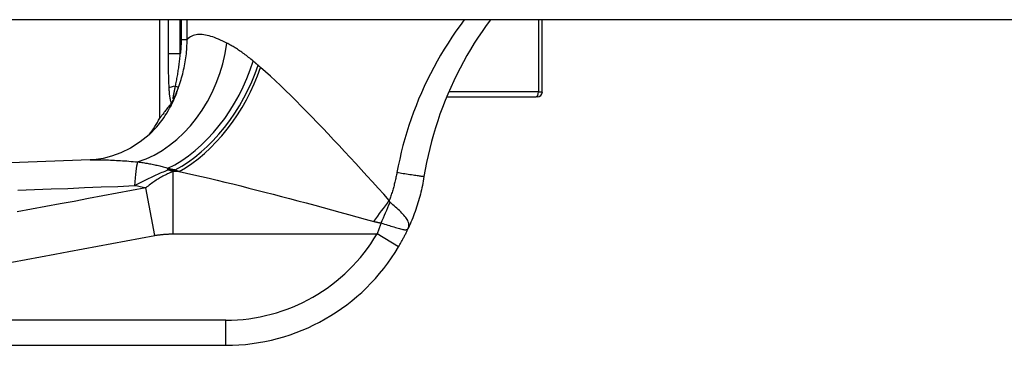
# Model space of a CAD drawing. Header units: inches. Extents: x 12 to 399, y 35 to 190.
# Tile 188 of 256: x 54.955 to 56.5, y 186.534 to 187.045. Entities that reach past the tile are written whole.
import ezdxf

# ---------------------------------------------------------------- set-up
doc = ezdxf.new("R2010")
doc.units = ezdxf.units.IN
doc.header["$MEASUREMENT"] = 0
doc.layers.add('Visible Edges(ANSI)', color=7, linetype='Continuous', lineweight=25)
doc.layers.add('Visible Tangent Edges(ANSI)', color=7, linetype='Continuous', lineweight=25)

msp = doc.modelspace()

# ---------------------------------------------------------------- linework, layer by layer
at = {"layer": 'Visible Edges(ANSI)'}
for p, q in [((95.8623, 187.0447), (54.2573, 187.0447)), ((55.1752, 186.8904), (55.1752, 187.0447)), ((55.7751, 186.9314), (55.7751, 187.0447)), ((55.625, 186.9236), (55.7653, 186.9236)), ((55.7673, 186.9236), (55.7653, 186.9236)), ((55.1931, 186.9139), (55.1926, 186.9131)), ((54.6296, 186.5338), (55.2786, 186.5338))]:
    msp.add_line(p, q, dxfattribs=at)
at = {"layer": 'Visible Edges(ANSI)', "flags": 128}
for points in [[(55.6937, 187.0447), (55.6871, 187.0356), (55.6807, 187.0264), (55.6744, 187.0171), (55.6684, 187.0077), (55.6625, 186.9981), (55.6568, 186.9884), (55.6513, 186.9786), (55.646, 186.9687), (55.641, 186.9587), (55.6361, 186.9486), (55.6314, 186.9384), (55.6269, 186.9281), (55.6226, 186.9177), (55.6185, 186.9071), (55.6146, 186.8965), (55.611, 186.8859), (55.6075, 186.8751), (55.6043, 186.8643), (55.6013, 186.8534), (55.5985, 186.8425), (55.5959, 186.8315), (55.5936, 186.8205), (55.5914, 186.8095), (55.5895, 186.7985)], [(55.1977, 186.9219), (55.1975, 186.9215), (55.1973, 186.9211), (55.1971, 186.9207), (55.1969, 186.9203), (55.1967, 186.92), (55.1965, 186.9196), (55.1963, 186.9192), (55.1961, 186.9188), (55.1959, 186.9185), (55.1957, 186.9181), (55.1955, 186.9177), (55.1953, 186.9174), (55.1951, 186.917), (55.1949, 186.9167), (55.1947, 186.9163), (55.1945, 186.916), (55.1943, 186.9157), (55.1941, 186.9154), (55.1939, 186.9151), (55.1938, 186.9148), (55.1936, 186.9146), (55.1934, 186.9143), (55.1933, 186.9141), (55.1931, 186.9139)], [(55.1926, 186.9131), (55.1912, 186.9113), (55.1899, 186.9096), (55.1887, 186.9079), (55.1875, 186.9063), (55.1863, 186.9048), (55.1852, 186.9033), (55.1841, 186.902), (55.1831, 186.9007), (55.1822, 186.8994), (55.1813, 186.8983), (55.1805, 186.8972), (55.1797, 186.8962), (55.179, 186.8953), (55.1783, 186.8945), (55.1777, 186.8937), (55.1772, 186.893), (55.1767, 186.8924), (55.1763, 186.8919), (55.176, 186.8915), (55.1757, 186.8911), (55.1755, 186.8908), (55.1753, 186.8906), (55.1752, 186.8905), (55.1752, 186.8904)], [(55.1703, 186.8765), (55.1584, 186.8642), (55.1445, 186.8529), (55.1294, 186.8432), (55.1141, 186.8357), (55.0995, 186.8304), (55.0864, 186.8271), (55.0752, 186.8253), (55.0661, 186.8246)], [(55.0661, 186.8246), (54.7879, 186.8145), (54.5099, 186.8058)], [(55.5895, 186.7985), (55.589, 186.795), (55.5883, 186.7915), (55.5877, 186.788), (55.587, 186.7845), (55.5862, 186.7811), (55.5854, 186.7776), (55.5846, 186.7742), (55.5838, 186.7707), (55.5829, 186.7673), (55.5819, 186.7639), (55.5809, 186.7605), (55.5799, 186.7571), (55.5789, 186.7537), (55.5778, 186.7503), (55.5767, 186.7469), (55.5755, 186.7436), (55.5743, 186.7403), (55.5731, 186.7369), (55.5718, 186.7336), (55.5705, 186.7303), (55.5691, 186.7271), (55.5677, 186.7238), (55.5663, 186.7206), (55.5648, 186.7173)], [(55.5498, 186.6885), (55.5505, 186.6897), (55.5512, 186.6909), (55.5518, 186.6921), (55.5525, 186.6933), (55.5532, 186.6945), (55.5539, 186.6957), (55.5545, 186.6969), (55.5552, 186.6981), (55.5558, 186.6993), (55.5565, 186.7005), (55.5571, 186.7017), (55.5578, 186.7029), (55.5584, 186.7041), (55.559, 186.7053), (55.5596, 186.7065), (55.5602, 186.7077), (55.5608, 186.7089), (55.5614, 186.7101), (55.562, 186.7113), (55.5626, 186.7125), (55.5632, 186.7137), (55.5637, 186.7149), (55.5643, 186.7161), (55.5648, 186.7173)]]:
    msp.add_lwpolyline(points, dxfattribs=at)
at = {"layer": 'Visible Edges(ANSI)'}
for centre, radius, start, end in [((55.7673, 186.9314), 0.00787, 270, 0), ((55.0016, 186.9833), 0.1969, 322.7495, 331.8538), ((55.2786, 186.8488), 0.315, 270, 329.4195)]:
    msp.add_arc(centre, radius, start, end, dxfattribs=at)
at = {"layer": 'Visible Tangent Edges(ANSI)'}
for p, q in [((55.1883, 187.0447), (55.1883, 186.9913)), ((55.2073, 186.9913), (55.2073, 187.0447)), ((55.2087, 187.0447), (55.2087, 187.0137)), ((55.218, 187.0137), (55.218, 187.0447)), ((55.7691, 187.0447), (55.7691, 186.9314)), ((55.2087, 187.0137), (55.218, 187.0137)), ((55.2073, 186.9913), (55.1883, 186.9913)), ((55.1997, 186.9404), (55.2045, 186.9386)), ((55.7691, 186.9314), (55.6283, 186.9314)), ((55.7691, 186.9314), (55.7751, 186.9314)), ((55.188, 186.8091), (55.188, 186.8115)), ((55.188, 186.8091), (55.1995, 186.8091)), ((55.2053, 186.8065), (55.1962, 186.8065)), ((55.1962, 186.7086), (55.1962, 186.8065)), ((55.1672, 186.7061), (55.1532, 186.7807)), ((55.1962, 186.7086), (55.5159, 186.7086)), ((55.5498, 186.6885), (55.5159, 186.7086)), ((55.2786, 186.5732), (54.6296, 186.5732)), ((55.2786, 186.5338), (55.2786, 186.5732))]:
    msp.add_line(p, q, dxfattribs=at)
at = {"layer": 'Visible Tangent Edges(ANSI)', "flags": 128}
for points in [[(55.6527, 187.0447), (55.6461, 187.0357), (55.6396, 187.0266), (55.6334, 187.0173), (55.6273, 187.008), (55.6214, 186.9986), (55.6156, 186.989), (55.6101, 186.9794), (55.6048, 186.9697), (55.5997, 186.9598), (55.5947, 186.95), (55.59, 186.94), (55.5854, 186.9299), (55.5811, 186.9198), (55.577, 186.9096), (55.573, 186.8994), (55.5693, 186.8891), (55.5658, 186.8787), (55.5625, 186.8683), (55.5594, 186.8578), (55.5565, 186.8473), (55.5538, 186.8367), (55.5514, 186.8261), (55.5491, 186.8154), (55.5471, 186.8048)], [(55.2045, 186.9386), (55.2056, 186.9416), (55.2066, 186.9446), (55.2076, 186.9476), (55.2085, 186.9507), (55.2094, 186.9537), (55.2103, 186.9568), (55.2111, 186.9599), (55.2119, 186.963), (55.2126, 186.9661), (55.2133, 186.9692), (55.214, 186.9723), (55.2146, 186.9755), (55.2151, 186.9786), (55.2156, 186.9818), (55.2161, 186.985), (55.2165, 186.9881), (55.2169, 186.9913), (55.2172, 186.9945), (55.2174, 186.9977), (55.2176, 187.0009), (55.2178, 187.0041), (55.2179, 187.0073), (55.218, 187.0105), (55.218, 187.0137)], [(55.2087, 187.0137), (55.2087, 187.0128), (55.2087, 187.0119), (55.2086, 187.0109), (55.2086, 187.01), (55.2086, 187.0091), (55.2086, 187.0081), (55.2085, 187.0072), (55.2085, 187.0062), (55.2085, 187.0053), (55.2084, 187.0044), (55.2084, 187.0034), (55.2083, 187.0025), (55.2083, 187.0016), (55.2082, 187.0006), (55.2081, 186.9997), (55.2081, 186.9988), (55.208, 186.9978), (55.2079, 186.9969), (55.2078, 186.996), (55.2077, 186.995), (55.2076, 186.9941), (55.2075, 186.9932), (55.2074, 186.9922), (55.2073, 186.9913)], [(55.2804, 187.0079), (55.2771, 187.0096), (55.2738, 187.0112), (55.2706, 187.0127), (55.2674, 187.0141), (55.2643, 187.0153), (55.2612, 187.0165), (55.2583, 187.0176), (55.2553, 187.0185), (55.2525, 187.0193), (55.2497, 187.02), (55.2469, 187.0206), (55.2443, 187.021), (55.2417, 187.0212), (55.2392, 187.0214), (55.2367, 187.0214), (55.2343, 187.0212), (55.232, 187.0208), (55.2298, 187.0204), (55.2276, 187.0197), (55.2255, 187.0189), (55.2235, 187.0178), (55.2216, 187.0167), (55.2198, 187.0153), (55.218, 187.0137)], [(55.3217, 186.9797), (55.3199, 186.9812), (55.3181, 186.9827), (55.3163, 186.9842), (55.3145, 186.9856), (55.3127, 186.987), (55.3109, 186.9884), (55.3092, 186.9897), (55.3074, 186.991), (55.3056, 186.9923), (55.3039, 186.9935), (55.3022, 186.9948), (55.3004, 186.9959), (55.2987, 186.9971), (55.297, 186.9982), (55.2953, 186.9993), (55.2936, 187.0004), (55.2919, 187.0014), (55.2902, 187.0025), (55.2885, 187.0034), (55.2869, 187.0044), (55.2852, 187.0053), (55.2836, 187.0062), (55.282, 187.0071), (55.2804, 187.0079)], [(55.1883, 186.9913), (55.1883, 186.989), (55.1883, 186.9868), (55.1883, 186.9845), (55.1883, 186.9823), (55.1883, 186.98), (55.1883, 186.9777), (55.1884, 186.9755), (55.1884, 186.9732), (55.1884, 186.971), (55.1884, 186.9687), (55.1884, 186.9664), (55.1884, 186.9642), (55.1885, 186.9619), (55.1885, 186.9597), (55.1886, 186.9574), (55.1886, 186.9551), (55.1887, 186.9529), (55.1887, 186.9506), (55.1888, 186.9484), (55.1889, 186.9461), (55.189, 186.9439), (55.1891, 186.9417), (55.1892, 186.9395), (55.1893, 186.9372)], [(55.1997, 186.9404), (55.2001, 186.9423), (55.2005, 186.9443), (55.2009, 186.9463), (55.2013, 186.9483), (55.2017, 186.9503), (55.202, 186.9524), (55.2024, 186.9545), (55.2028, 186.9565), (55.2032, 186.9586), (55.2035, 186.9607), (55.2039, 186.9629), (55.2042, 186.965), (55.2045, 186.9671), (55.2049, 186.9693), (55.2052, 186.9714), (55.2055, 186.9736), (55.2057, 186.9758), (55.206, 186.978), (55.2063, 186.9802), (55.2065, 186.9824), (55.2067, 186.9846), (55.207, 186.9868), (55.2072, 186.9891), (55.2073, 186.9913)], [(55.3292, 186.9732), (55.3289, 186.9735), (55.3286, 186.9737), (55.3283, 186.974), (55.328, 186.9743), (55.3277, 186.9746), (55.3273, 186.9748), (55.327, 186.9751), (55.3267, 186.9754), (55.3264, 186.9757), (55.3261, 186.9759), (55.3258, 186.9762), (55.3255, 186.9765), (55.3251, 186.9768), (55.3248, 186.977), (55.3245, 186.9773), (55.3242, 186.9776), (55.3239, 186.9778), (55.3236, 186.9781), (55.3233, 186.9784), (55.3229, 186.9787), (55.3226, 186.9789), (55.3223, 186.9792), (55.322, 186.9795), (55.3217, 186.9797)], [(55.3331, 186.9698), (55.333, 186.9699), (55.3328, 186.9701), (55.3326, 186.9702), (55.3325, 186.9704), (55.3323, 186.9705), (55.3321, 186.9706), (55.332, 186.9708), (55.3318, 186.9709), (55.3317, 186.9711), (55.3315, 186.9712), (55.3313, 186.9713), (55.3312, 186.9715), (55.331, 186.9716), (55.3309, 186.9718), (55.3307, 186.9719), (55.3305, 186.9721), (55.3304, 186.9722), (55.3302, 186.9723), (55.3301, 186.9725), (55.3299, 186.9726), (55.3297, 186.9728), (55.3296, 186.9729), (55.3294, 186.973), (55.3292, 186.9732)], [(55.5351, 186.7611), (55.5263, 186.7709), (55.5175, 186.7806), (55.5087, 186.7902), (55.5, 186.7999), (55.4912, 186.8095), (55.4825, 186.819), (55.4737, 186.8285), (55.465, 186.8379), (55.4564, 186.8472), (55.4478, 186.8564), (55.4392, 186.8655), (55.4307, 186.8745), (55.4222, 186.8833), (55.4138, 186.8921), (55.4054, 186.9007), (55.3971, 186.9091), (55.3888, 186.9174), (55.3806, 186.9255), (55.3725, 186.9334), (55.3644, 186.9412), (55.3565, 186.9487), (55.3486, 186.956), (55.3408, 186.963), (55.3331, 186.9698)], [(55.1893, 186.9372), (55.1894, 186.9361), (55.1894, 186.935), (55.1895, 186.9339), (55.1896, 186.9328), (55.1897, 186.9317), (55.1898, 186.9306), (55.1899, 186.9295), (55.19, 186.9285), (55.1901, 186.9274), (55.1902, 186.9263), (55.1904, 186.9253), (55.1905, 186.9242), (55.1907, 186.9232), (55.1908, 186.9222), (55.191, 186.9212), (55.1912, 186.9203), (55.1913, 186.9193), (55.1915, 186.9184), (55.1918, 186.9175), (55.192, 186.9167), (55.1923, 186.9159), (55.1925, 186.9152), (55.1928, 186.9145), (55.1931, 186.9139)], [(55.1977, 186.9219), (55.1973, 186.9212), (55.197, 186.9208), (55.1967, 186.9205), (55.1965, 186.9203), (55.1963, 186.9204), (55.1962, 186.9207), (55.1962, 186.9211), (55.1962, 186.9217), (55.1962, 186.9224), (55.1963, 186.9233), (55.1965, 186.9242), (55.1966, 186.9252), (55.1968, 186.9263), (55.197, 186.9274), (55.1973, 186.9286), (55.1975, 186.9298), (55.1978, 186.931), (55.198, 186.9323), (55.1983, 186.9336), (55.1986, 186.9349), (55.1988, 186.9363), (55.1991, 186.9376), (55.1994, 186.939), (55.1997, 186.9404)], [(55.1977, 186.9219), (55.198, 186.9225), (55.1983, 186.9232), (55.1986, 186.9239), (55.1989, 186.9246), (55.1992, 186.9253), (55.1995, 186.926), (55.1998, 186.9267), (55.2001, 186.9274), (55.2004, 186.9281), (55.2007, 186.9288), (55.201, 186.9295), (55.2013, 186.9302), (55.2016, 186.9309), (55.2019, 186.9316), (55.2021, 186.9323), (55.2024, 186.933), (55.2027, 186.9337), (55.203, 186.9344), (55.2032, 186.9351), (55.2035, 186.9358), (55.2038, 186.9365), (55.204, 186.9372), (55.2043, 186.9379), (55.2045, 186.9386)], [(55.0661, 186.8246), (55.0688, 186.8247), (55.0715, 186.8248), (55.0742, 186.8248), (55.077, 186.8249), (55.0799, 186.8249), (55.0827, 186.8248), (55.0857, 186.8248), (55.0886, 186.8248), (55.0916, 186.8247), (55.0946, 186.8246), (55.0977, 186.8245), (55.1008, 186.8244), (55.1039, 186.8242), (55.1071, 186.824), (55.1103, 186.8239), (55.1135, 186.8237), (55.1168, 186.8235), (55.1201, 186.8232), (55.1234, 186.823), (55.1268, 186.8227), (55.1302, 186.8224), (55.1336, 186.8222), (55.137, 186.8219), (55.1405, 186.8215)], [(55.1355, 186.7843), (55.1376, 186.7854), (55.1396, 186.7865), (55.1417, 186.7876), (55.1438, 186.7887), (55.1459, 186.7898), (55.148, 186.7908), (55.1501, 186.7919), (55.1522, 186.793), (55.1544, 186.794), (55.1565, 186.7951), (55.1587, 186.7962), (55.1609, 186.7972), (55.1631, 186.7982), (55.1653, 186.7993), (55.1675, 186.8003), (55.1697, 186.8013), (55.1719, 186.8023), (55.1742, 186.8033), (55.1765, 186.8043), (55.1787, 186.8053), (55.181, 186.8062), (55.1834, 186.8072), (55.1857, 186.8081), (55.188, 186.8091)], [(55.1405, 186.8215), (55.1426, 186.8213), (55.1447, 186.821), (55.1468, 186.8207), (55.1489, 186.8204), (55.151, 186.8201), (55.153, 186.8197), (55.1551, 186.8194), (55.1571, 186.819), (55.1592, 186.8187), (55.1612, 186.8183), (55.1632, 186.8179), (55.1652, 186.8175), (55.1672, 186.8171), (55.1691, 186.8166), (55.1711, 186.8162), (55.173, 186.8157), (55.175, 186.8152), (55.1769, 186.8147), (55.1788, 186.8142), (55.1807, 186.8137), (55.1825, 186.8132), (55.1844, 186.8126), (55.1862, 186.8121), (55.188, 186.8115)], [(55.188, 186.8115), (55.1885, 186.8114), (55.189, 186.8113), (55.1894, 186.8112), (55.1899, 186.8111), (55.1904, 186.811), (55.1909, 186.8109), (55.1913, 186.8108), (55.1918, 186.8107), (55.1923, 186.8106), (55.1928, 186.8105), (55.1932, 186.8104), (55.1937, 186.8103), (55.1942, 186.8102), (55.1947, 186.8101), (55.1952, 186.81), (55.1956, 186.8099), (55.1961, 186.8098), (55.1966, 186.8097), (55.1971, 186.8096), (55.1976, 186.8095), (55.198, 186.8094), (55.1985, 186.8093), (55.199, 186.8092), (55.1995, 186.8091)], [(55.1995, 186.8091), (55.1997, 186.809), (55.2, 186.8089), (55.2002, 186.8088), (55.2004, 186.8086), (55.2007, 186.8085), (55.2009, 186.8084), (55.2012, 186.8083), (55.2014, 186.8082), (55.2017, 186.8081), (55.2019, 186.808), (55.2021, 186.8079), (55.2024, 186.8078), (55.2026, 186.8077), (55.2029, 186.8076), (55.2031, 186.8075), (55.2034, 186.8074), (55.2036, 186.8073), (55.2039, 186.8072), (55.2041, 186.8071), (55.2043, 186.807), (55.2046, 186.8068), (55.2048, 186.8067), (55.2051, 186.8066), (55.2053, 186.8065)], [(55.1962, 186.8065), (55.1944, 186.8058), (55.1926, 186.8051), (55.1908, 186.8043), (55.189, 186.8035), (55.1872, 186.8026), (55.1855, 186.8018), (55.1837, 186.8009), (55.1819, 186.8), (55.1801, 186.799), (55.1783, 186.7981), (55.1765, 186.7971), (55.1748, 186.796), (55.173, 186.795), (55.1712, 186.7939), (55.1694, 186.7927), (55.1676, 186.7915), (55.1658, 186.7903), (55.164, 186.7891), (55.1622, 186.7878), (55.1604, 186.7865), (55.1586, 186.7851), (55.1568, 186.7837), (55.155, 186.7822), (55.1532, 186.7807)], [(55.2053, 186.8065), (55.2169, 186.804), (55.2287, 186.8013), (55.2407, 186.7986), (55.2527, 186.7958), (55.2649, 186.7929), (55.2772, 186.7899), (55.2896, 186.7869), (55.3021, 186.7838), (55.3147, 186.7806), (55.3273, 186.7774), (55.3401, 186.7741), (55.3529, 186.7708), (55.3658, 186.7674), (55.3788, 186.764), (55.3918, 186.7605), (55.4049, 186.7571), (55.4181, 186.7535), (55.4312, 186.75), (55.4445, 186.7464), (55.4577, 186.7428), (55.471, 186.7392), (55.4843, 186.7356), (55.4975, 186.7319), (55.5108, 186.7283)], [(55.5471, 186.8048), (55.5467, 186.8029), (55.5464, 186.8011), (55.546, 186.7992), (55.5456, 186.7974), (55.5452, 186.7955), (55.5448, 186.7937), (55.5444, 186.7919), (55.5439, 186.79), (55.5435, 186.7882), (55.543, 186.7864), (55.5425, 186.7845), (55.5421, 186.7827), (55.5415, 186.7809), (55.541, 186.7791), (55.5405, 186.7773), (55.5399, 186.7755), (55.5394, 186.7737), (55.5388, 186.7719), (55.5382, 186.7701), (55.5376, 186.7683), (55.537, 186.7665), (55.5364, 186.7647), (55.5357, 186.7629), (55.5351, 186.7611)], [(55.5895, 186.7985), (55.5895, 186.7984), (55.5892, 186.7984), (55.5888, 186.7985), (55.5882, 186.7985), (55.5875, 186.7986), (55.5865, 186.7987), (55.5853, 186.7989), (55.584, 186.7991), (55.5825, 186.7993), (55.5807, 186.7995), (55.5789, 186.7998), (55.5768, 186.8001), (55.5746, 186.8004), (55.5723, 186.8008), (55.5699, 186.8011), (55.5674, 186.8015), (55.5649, 186.8019), (55.5623, 186.8023), (55.5597, 186.8027), (55.5571, 186.8031), (55.5545, 186.8036), (55.552, 186.804), (55.5495, 186.8044), (55.5471, 186.8048)], [(55.1532, 186.7807), (55.1307, 186.7765), (55.1083, 186.7723), (55.0859, 186.7681), (55.0635, 186.7639), (55.0411, 186.7597), (55.0187, 186.7556), (54.9963, 186.7514), (54.9739, 186.7472), (54.9516, 186.743)], [(54.9525, 186.7772), (54.9787, 186.7782), (55.0048, 186.7792), (55.0309, 186.7801), (55.0571, 186.7812), (55.0832, 186.7822), (55.1094, 186.7832), (55.1355, 186.7843)], [(55.5363, 186.7582), (55.5363, 186.7582), (55.5362, 186.7583), (55.5361, 186.7584), (55.5361, 186.7585), (55.536, 186.7585), (55.5359, 186.7586), (55.5359, 186.7587), (55.5358, 186.7588), (55.5357, 186.7589), (55.5357, 186.7591), (55.5356, 186.7592), (55.5356, 186.7593), (55.5355, 186.7594), (55.5355, 186.7596), (55.5354, 186.7597), (55.5354, 186.7598), (55.5353, 186.76), (55.5353, 186.7601), (55.5352, 186.7603), (55.5352, 186.7605), (55.5352, 186.7606), (55.5351, 186.7608), (55.5351, 186.761), (55.5351, 186.7611)], [(55.5648, 186.7173), (55.5654, 186.7188), (55.5658, 186.7203), (55.566, 186.7218), (55.5659, 186.7233), (55.5657, 186.7248), (55.5653, 186.7263), (55.5648, 186.7278), (55.564, 186.7294), (55.5631, 186.731), (55.5621, 186.7327), (55.5609, 186.7344), (55.5595, 186.7361), (55.5581, 186.7378), (55.5565, 186.7396), (55.5548, 186.7414), (55.553, 186.7432), (55.5511, 186.7451), (55.5491, 186.7469), (55.5471, 186.7488), (55.545, 186.7506), (55.5429, 186.7525), (55.5407, 186.7544), (55.5385, 186.7563), (55.5363, 186.7582)], [(55.5108, 186.7283), (55.5113, 186.7282), (55.5117, 186.728), (55.5122, 186.7279), (55.5126, 186.7278), (55.5131, 186.7277), (55.5136, 186.7276), (55.514, 186.7275), (55.5145, 186.7273), (55.515, 186.7272), (55.5154, 186.7271), (55.5159, 186.727), (55.5164, 186.7269), (55.5169, 186.7268), (55.5173, 186.7267), (55.5178, 186.7266), (55.5183, 186.7265), (55.5188, 186.7264), (55.5193, 186.7263), (55.5198, 186.7262), (55.5203, 186.7261), (55.5208, 186.726), (55.5213, 186.7259), (55.5218, 186.7259), (55.5223, 186.7258)], [(55.5223, 186.7258), (55.522, 186.725), (55.5218, 186.7243), (55.5215, 186.7236), (55.5213, 186.7229), (55.521, 186.7222), (55.5207, 186.7214), (55.5205, 186.7207), (55.5202, 186.72), (55.52, 186.7193), (55.5197, 186.7185), (55.5194, 186.7178), (55.5192, 186.7171), (55.5189, 186.7164), (55.5186, 186.7157), (55.5184, 186.715), (55.5181, 186.7142), (55.5178, 186.7135), (55.5175, 186.7128), (55.5173, 186.7121), (55.517, 186.7114), (55.5167, 186.7107), (55.5164, 186.71), (55.5162, 186.7093), (55.5159, 186.7086)], [(55.5223, 186.7258), (55.5249, 186.725), (55.5275, 186.7241), (55.5301, 186.7233), (55.5327, 186.7225), (55.5352, 186.7217), (55.5376, 186.7209), (55.5401, 186.7202), (55.5424, 186.7195), (55.5447, 186.7188), (55.5469, 186.7181), (55.5489, 186.7175), (55.5509, 186.717), (55.5528, 186.7165), (55.5546, 186.7161), (55.5562, 186.7157), (55.5577, 186.7154), (55.559, 186.7152), (55.5603, 186.7151), (55.5613, 186.7151), (55.5623, 186.7153), (55.5631, 186.7155), (55.5638, 186.716), (55.5644, 186.7166), (55.5648, 186.7173)], [(54.9431, 186.6643), (54.9655, 186.6685), (54.9879, 186.6726), (55.0103, 186.6768), (55.0327, 186.681), (55.0551, 186.6852), (55.0775, 186.6894), (55.0998, 186.6936), (55.1222, 186.6977), (55.1447, 186.7019), (55.1672, 186.7061)], [(55.1672, 186.7061), (55.1684, 186.7064), (55.1696, 186.7066), (55.1708, 186.7068), (55.172, 186.7069), (55.1732, 186.7071), (55.1744, 186.7073), (55.1756, 186.7074), (55.1768, 186.7076), (55.178, 186.7077), (55.1793, 186.7078), (55.1805, 186.7079), (55.1817, 186.708), (55.1829, 186.7081), (55.1841, 186.7082), (55.1853, 186.7083), (55.1865, 186.7083), (55.1877, 186.7084), (55.1889, 186.7084), (55.1901, 186.7085), (55.1913, 186.7085), (55.1926, 186.7085), (55.1938, 186.7086), (55.195, 186.7086), (55.1962, 186.7086)]]:
    msp.add_lwpolyline(points, dxfattribs=at)
at = {"layer": 'Visible Tangent Edges(ANSI)'}
msp.add_arc((55.2786, 186.8488), 0.2756, 270, 329.4195, dxfattribs=at)
for centre, major_axis, ratio, start_param, end_param in [((55.1255, 187.0079), (0.0635, 0.1863), 0.76978, 3.653505, 4.968734), ((55.188, 186.9797), (-0.0965, -0.1716), 0.627605, 0.730588, 1.910065), ((55.1995, 186.9732), (-0.0989, -0.1702), 0.604176, 0.765681, 1.908282), ((55.2053, 186.9698), (0.0981, 0.1707), 0.594817, 3.909946, 5.041872), ((55.0216, 187.0055), (0.1487, -0.129), 0.924855, 0, 0.390841), ((55.2083, 186.9372), (-0.0197, -0.0011), 0.203793, 5.152212, 6.005141), ((55.7653, 186.9314), (0, -0.00787), 0.489583, 0, 1.570796), ((55.1494, 186.7097), (-0.0048, 0.118), 0.119705, 0.32039, 0.882192), ((51.6761, 186.314), (3.6723, 0.3833), 0.123492, 0.276298, 0.284), ((51.6575, 186.4134), (3.6726, 0.2797), 0.09119, 0.304696, 0.320055), ((55.5108, 186.7611), (0.1164, 0.1588), 0.099559, 4.577369, 4.785224), ((55.5223, 186.7544), (0.0778, 0.1808), 0.058123, 4.578197, 4.757923)]:
    msp.add_ellipse(centre, major_axis=major_axis, ratio=ratio, start_param=start_param, end_param=end_param, dxfattribs=at)

doc.saveas('drawing.dxf')
